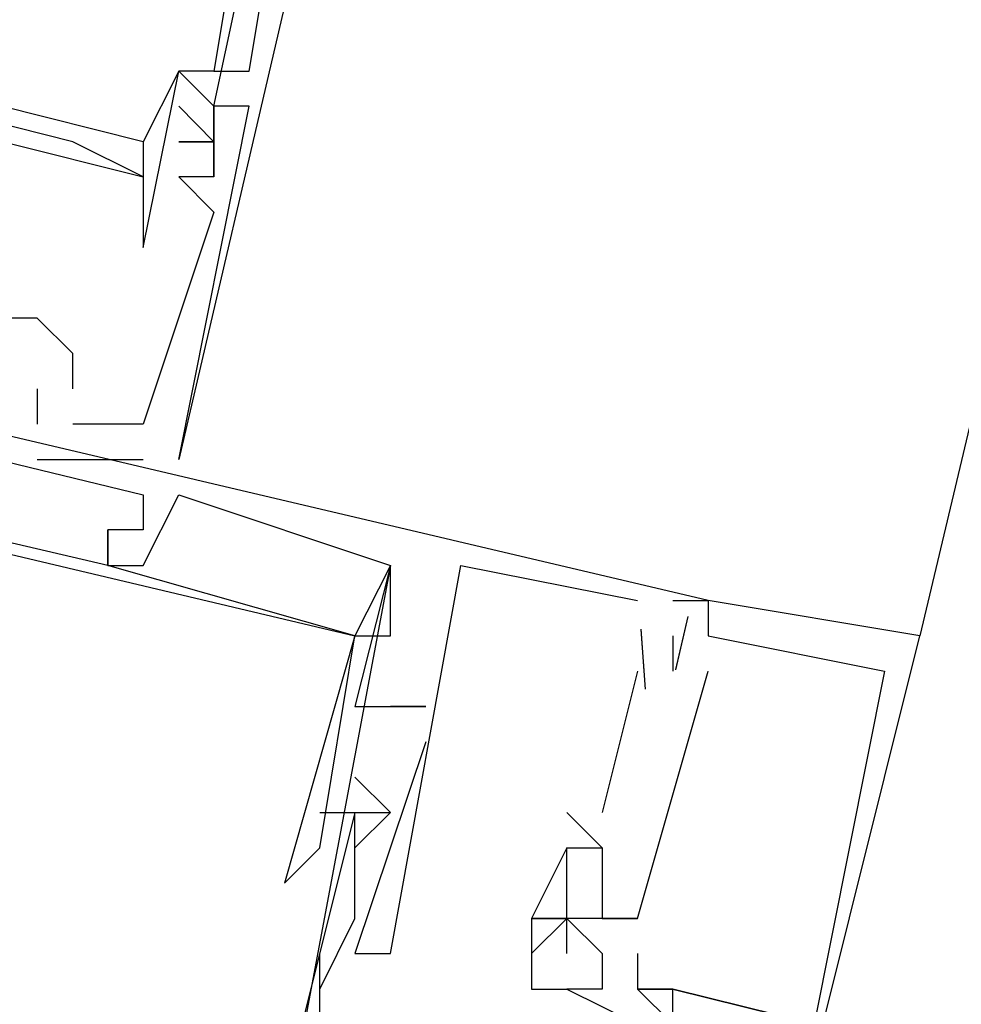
# Model space of a CAD drawing. Header units: feet. Extents: x -79 to 198, y -22 to 181.
# Tile 194 of 256: x 125.647 to 126.002, y 119.559 to 119.93. Entities that reach past the tile are written whole.
import ezdxf

# ---------------------------------------------------------------- set-up
doc = ezdxf.new("R2010")
doc.units = ezdxf.units.FT
doc.layers.add('A-LINEA', color=7, linetype='CONTINUOUS')

msp = doc.modelspace()

# ---------------------------------------------------------------- linework, layer by layer
at = {"layer": 'A-LINEA'}
for p, q in [((127.6933, 126.9111), (125.9867, 119.6978)), ((125.8, 120.1644), (125.7067, 119.7644)), ((125.7333, 119.9911), (125.72, 119.9111)), ((125.7333, 119.9911), (125.72, 119.9111)), ((125.6933, 119.8844), (125.5867, 119.9111)), ((125.6933, 119.8844), (125.5867, 119.9111)), ((125.6933, 119.8844), (125.5867, 119.9111)), ((125.7067, 119.9111), (125.7067, 119.9111)), ((125.7067, 119.9111), (125.7067, 119.9111)), ((125.72, 119.9111), (125.72, 119.9111)), ((125.7333, 119.9111), (125.7333, 119.9111)), ((125.72, 119.8978), (125.72, 119.8978)), ((125.72, 119.8978), (125.72, 119.8978)), ((125.72, 119.8978), (125.72, 119.8978)), ((125.72, 119.8978), (125.72, 119.8978)), ((125.72, 119.8978), (125.72, 119.8978)), ((125.72, 119.8978), (125.72, 119.8978)), ((125.72, 119.8978), (125.72, 119.8978)), ((125.7333, 119.8978), (125.7333, 119.8978)), ((125.7333, 119.8978), (125.7333, 119.8978)), ((125.7333, 119.8978), (125.7333, 119.8978)), ((125.6667, 119.8844), (125.6667, 119.8844)), ((125.6933, 119.8844), (125.6933, 119.8844)), ((125.72, 119.8844), (125.72, 119.8844)), ((125.72, 119.8844), (125.72, 119.8844)), ((125.72, 119.8844), (125.72, 119.8844)), ((125.72, 119.8844), (125.72, 119.8844)), ((125.6933, 119.8711), (125.6933, 119.8711)), ((125.6933, 119.8711), (125.6933, 119.8711)), ((125.7067, 119.8711), (125.7067, 119.8711)), ((125.7067, 119.8711), (125.7067, 119.8711)), ((125.7067, 119.8711), (125.7067, 119.8711)), ((125.72, 119.8711), (125.7067, 119.8711)), ((125.72, 119.8711), (125.7067, 119.8711)), ((125.72, 119.8711), (125.7067, 119.8711)), ((125.72, 119.8711), (125.72, 119.8711)), ((125.72, 119.8711), (125.72, 119.8711)), ((125.72, 119.8711), (125.72, 119.8711)), ((125.72, 119.8711), (125.72, 119.8711)), ((125.6933, 119.8578), (125.6933, 119.8578)), ((125.72, 119.8578), (125.72, 119.8578)), ((125.72, 119.8578), (125.72, 119.8578)), ((125.72, 119.8578), (125.72, 119.8578)), ((125.6933, 119.8444), (125.6933, 119.8444)), ((125.6533, 119.8178), (125.6533, 119.8178)), ((125.6533, 119.8178), (125.6533, 119.8178)), ((125.6533, 119.8178), (125.6533, 119.8178)), ((125.6667, 119.8044), (125.6667, 119.8044)), ((125.6667, 119.8044), (125.6667, 119.8044)), ((125.6667, 119.8044), (125.6667, 119.8044)), ((125.6533, 119.7911), (125.6533, 119.7911)), ((125.6533, 119.7911), (125.6533, 119.7911)), ((125.6533, 119.7911), (125.6533, 119.7911)), ((125.6667, 119.7911), (125.6667, 119.7911)), ((125.6667, 119.7911), (125.6667, 119.7911)), ((125.6667, 119.7911), (125.6667, 119.7911)), ((125.6533, 119.7778), (125.6533, 119.7778)), ((125.6533, 119.7778), (125.6533, 119.7778)), ((125.6533, 119.7778), (125.6533, 119.7778)), ((125.6667, 119.7778), (125.6667, 119.7778)), ((125.6667, 119.7778), (125.6667, 119.7778)), ((125.6667, 119.7778), (125.6667, 119.7778)), ((125.6933, 119.7778), (125.6933, 119.7778)), ((125.6933, 119.7778), (125.6933, 119.7778)), ((125.6933, 119.7778), (125.6933, 119.7778)), ((125.6533, 119.7644), (125.6533, 119.7644)), ((125.6533, 119.7644), (125.6533, 119.7644)), ((125.6533, 119.7644), (125.6533, 119.7644)), ((125.6933, 119.7644), (125.6933, 119.7644)), ((125.6933, 119.7644), (125.6933, 119.7644)), ((125.6933, 119.7644), (125.6933, 119.7644)), ((125.7067, 119.7644), (125.7067, 119.7644)), ((125.7067, 119.7644), (125.7067, 119.7644)), ((125.7067, 119.7644), (125.7067, 119.7644)), ((125.6933, 119.7511), (125.6933, 119.7511)), ((125.6933, 119.7511), (125.6933, 119.7511)), ((125.6933, 119.7511), (125.6933, 119.7511)), ((125.6933, 119.7511), (125.6933, 119.7511)), ((125.6933, 119.7511), (125.6933, 119.7511)), ((125.6933, 119.7511), (125.6933, 119.7511)), ((125.7067, 119.7511), (125.7067, 119.7511)), ((125.7067, 119.7511), (125.7067, 119.7511)), ((125.7067, 119.7511), (125.7067, 119.7511)), ((125.7067, 119.7511), (125.7067, 119.7511)), ((125.7067, 119.7511), (125.7067, 119.7511)), ((125.7067, 119.7511), (125.7067, 119.7511)), ((125.68, 119.7378), (125.68, 119.7378)), ((125.68, 119.7378), (125.68, 119.7378)), ((125.68, 119.7378), (125.68, 119.7378)), ((125.68, 119.7378), (125.68, 119.7378)), ((125.68, 119.7378), (125.68, 119.7378)), ((125.68, 119.7378), (125.68, 119.7378)), ((125.68, 119.7378), (125.68, 119.7378)), ((125.68, 119.7378), (125.68, 119.7378)), ((125.68, 119.7378), (125.68, 119.7378)), ((125.68, 119.7378), (125.68, 119.7378)), ((125.68, 119.7378), (125.68, 119.7378)), ((125.68, 119.7378), (125.68, 119.7378)), ((125.68, 119.7378), (125.68, 119.7378)), ((125.68, 119.7378), (125.68, 119.7378)), ((125.68, 119.7378), (125.68, 119.7378)), ((125.68, 119.7378), (125.68, 119.7378)), ((125.68, 119.7378), (125.68, 119.7378)), ((125.68, 119.7378), (125.68, 119.7378)), ((125.6933, 119.7378), (125.6933, 119.7378)), ((125.6933, 119.7378), (125.6933, 119.7378)), ((125.6933, 119.7378), (125.6933, 119.7378)), ((125.6933, 119.7378), (125.6933, 119.7378)), ((125.6933, 119.7378), (125.6933, 119.7378)), ((125.6933, 119.7378), (125.6933, 119.7378)), ((125.6933, 119.7378), (125.6933, 119.7378)), ((125.6933, 119.7378), (125.6933, 119.7378)), ((125.6933, 119.7378), (125.6933, 119.7378)), ((125.6933, 119.7378), (125.6933, 119.7378)), ((125.6933, 119.7378), (125.6933, 119.7378)), ((125.6933, 119.7378), (125.6933, 119.7378)), ((125.68, 119.7244), (125.68, 119.7244)), ((125.68, 119.7244), (125.68, 119.7244)), ((125.68, 119.7244), (125.68, 119.7244)), ((125.68, 119.7244), (125.68, 119.7244)), ((125.68, 119.7244), (125.68, 119.7244)), ((125.68, 119.7244), (125.68, 119.7244)), ((125.68, 119.7244), (125.68, 119.7244)), ((125.68, 119.7244), (125.68, 119.7244)), ((125.68, 119.7244), (125.68, 119.7244)), ((125.68, 119.7244), (125.68, 119.7244)), ((125.68, 119.7244), (125.68, 119.7244)), ((125.68, 119.7244), (125.68, 119.7244)), ((125.68, 119.7244), (125.68, 119.7244)), ((125.68, 119.7244), (125.68, 119.7244)), ((125.68, 119.7244), (125.68, 119.7244)), ((125.68, 119.7244), (125.68, 119.7244)), ((125.68, 119.7244), (125.68, 119.7244)), ((125.68, 119.7244), (125.68, 119.7244)), ((125.6933, 119.7244), (125.6933, 119.7244)), ((125.6933, 119.7244), (125.6933, 119.7244)), ((125.6933, 119.7244), (125.6933, 119.7244)), ((125.6933, 119.7244), (125.6933, 119.7244)), ((125.6933, 119.7244), (125.6933, 119.7244)), ((125.6933, 119.7244), (125.6933, 119.7244)), ((125.7867, 119.7244), (125.7867, 119.7244)), ((125.7867, 119.7244), (125.7867, 119.7244)), ((125.7867, 119.7244), (125.7867, 119.7244)), ((125.7867, 119.7244), (125.7867, 119.7244)), ((125.7867, 119.7244), (125.7867, 119.7244)), ((125.7867, 119.7244), (125.7867, 119.7244)), ((125.7867, 119.7244), (125.7867, 119.7244)), ((125.7867, 119.7244), (125.7867, 119.7244)), ((125.7867, 119.7244), (125.7867, 119.7244)), ((125.7867, 119.7244), (125.7867, 119.7244)), ((125.7867, 119.7244), (125.7867, 119.7244)), ((125.7867, 119.7244), (125.7867, 119.7244)), ((125.7867, 119.7244), (125.7867, 119.7244)), ((125.7867, 119.7244), (125.7867, 119.7244)), ((125.7867, 119.7244), (125.7867, 119.7244)), ((125.8133, 119.7244), (125.8133, 119.7244)), ((125.8133, 119.7244), (125.8133, 119.7244)), ((125.8133, 119.7244), (125.8133, 119.7244)), ((125.8133, 119.7244), (125.8133, 119.7244)), ((125.8133, 119.7244), (125.8133, 119.7244)), ((125.8133, 119.7244), (125.8133, 119.7244)), ((125.88, 119.7111), (125.88, 119.7111)), ((125.88, 119.7111), (125.88, 119.7111)), ((125.88, 119.7111), (125.88, 119.7111)), ((125.88, 119.7111), (125.88, 119.7111)), ((125.88, 119.7111), (125.88, 119.7111)), ((125.88, 119.7111), (125.88, 119.7111)), ((125.8933, 119.7111), (125.8933, 119.7111)), ((125.8933, 119.7111), (125.8933, 119.7111)), ((125.8933, 119.7111), (125.8933, 119.7111)), ((125.8933, 119.7111), (125.8933, 119.7111)), ((125.8933, 119.7111), (125.8933, 119.7111)), ((125.8933, 119.7111), (125.8933, 119.7111)), ((125.9067, 119.7111), (125.9067, 119.7111)), ((125.9067, 119.7111), (125.9067, 119.7111)), ((125.9067, 119.7111), (125.9067, 119.7111)), ((125.9067, 119.7111), (125.9067, 119.7111)), ((125.9067, 119.7111), (125.9067, 119.7111)), ((125.9067, 119.7111), (125.9067, 119.7111)), ((125.9067, 119.7111), (125.9067, 119.7111)), ((125.9067, 119.7111), (125.9067, 119.7111)), ((125.9067, 119.7111), (125.9067, 119.7111)), ((125.9067, 119.7111), (125.9067, 119.7111)), ((125.9067, 119.7111), (125.9067, 119.7111)), ((125.9067, 119.7111), (125.9067, 119.7111)), ((125.9067, 119.7111), (125.9067, 119.7111)), ((125.9067, 119.7111), (125.9067, 119.7111)), ((125.9067, 119.7111), (125.9067, 119.7111)), ((125.899, 119.7051), (125.8943, 119.6851)), ((125.899, 119.7051), (125.8943, 119.6851)), ((125.899, 119.7051), (125.8943, 119.6851)), ((125.899, 119.7051), (125.8943, 119.685)), ((125.899, 119.7051), (125.8943, 119.685)), ((125.899, 119.7051), (125.8943, 119.685)), ((125.8813, 119.7003), (125.8829, 119.6776)), ((125.8813, 119.7003), (125.8829, 119.6776)), ((125.8813, 119.7003), (125.8829, 119.6776)), ((125.8813, 119.7002), (125.8829, 119.6776)), ((125.8813, 119.7002), (125.8829, 119.6776)), ((125.8813, 119.7002), (125.8829, 119.6776)), ((125.7733, 119.6978), (125.7733, 119.6978)), ((125.7733, 119.6978), (125.7733, 119.6978)), ((125.7733, 119.6978), (125.7733, 119.6978)), ((125.7733, 119.6978), (125.7733, 119.6978)), ((125.7733, 119.6978), (125.7733, 119.6978)), ((125.7733, 119.6978), (125.7733, 119.6978)), ((125.7733, 119.6978), (125.7733, 119.6978)), ((125.7733, 119.6978), (125.7733, 119.6978)), ((125.7733, 119.6978), (125.7733, 119.6978)), ((125.7733, 119.6978), (125.7733, 119.6978)), ((125.7733, 119.6978), (125.7733, 119.6978)), ((125.7733, 119.6978), (125.7733, 119.6978)), ((125.7733, 119.6978), (125.7733, 119.6978)), ((125.7733, 119.6978), (125.7733, 119.6978)), ((125.7733, 119.6978), (125.7733, 119.6978)), ((125.7733, 119.6978), (125.7733, 119.6978)), ((125.7733, 119.6978), (125.7733, 119.6978)), ((125.7733, 119.6978), (125.7733, 119.6978)), ((125.7867, 119.6978), (125.7867, 119.6978)), ((125.7867, 119.6978), (125.7867, 119.6978)), ((125.7867, 119.6978), (125.7867, 119.6978)), ((125.7867, 119.6978), (125.7867, 119.6978)), ((125.7867, 119.6978), (125.7867, 119.6978)), ((125.7867, 119.6978), (125.7867, 119.6978)), ((125.8933, 119.6978), (125.8933, 119.6978)), ((125.8933, 119.6978), (125.8933, 119.6978)), ((125.8933, 119.6978), (125.8933, 119.6978)), ((125.8933, 119.6978), (125.8933, 119.6978)), ((125.8933, 119.6978), (125.8933, 119.6978)), ((125.8933, 119.6978), (125.8933, 119.6978)), ((125.9067, 119.6978), (125.9067, 119.6978)), ((125.9067, 119.6978), (125.9067, 119.6978)), ((125.9067, 119.6978), (125.9067, 119.6978)), ((125.9067, 119.6978), (125.9067, 119.6978)), ((125.9067, 119.6978), (125.9067, 119.6978)), ((125.9067, 119.6978), (125.9067, 119.6978)), ((125.9067, 119.6978), (125.9067, 119.6978)), ((125.9067, 119.6978), (125.9067, 119.6978)), ((125.9067, 119.6978), (125.9067, 119.6978)), ((125.9067, 119.6978), (125.9067, 119.6978)), ((125.9067, 119.6978), (125.9067, 119.6978)), ((125.9067, 119.6978), (125.9067, 119.6978)), ((125.9067, 119.6978), (125.9067, 119.6978)), ((125.9067, 119.6978), (125.9067, 119.6978)), ((125.9067, 119.6978), (125.9067, 119.6978)), ((125.9067, 119.6978), (125.9067, 119.6978)), ((125.9067, 119.6978), (125.9067, 119.6978)), ((125.9067, 119.6978), (125.9067, 119.6978)), ((125.9067, 119.6978), (125.9067, 119.6978)), ((125.9067, 119.6978), (125.9067, 119.6978)), ((125.9067, 119.6978), (125.9067, 119.6978)), ((125.9867, 119.6978), (125.9867, 119.6978)), ((125.9867, 119.6978), (125.9867, 119.6978)), ((125.9867, 119.6978), (125.9867, 119.6978)), ((125.88, 119.6844), (125.8667, 119.6311)), ((125.88, 119.6844), (125.8667, 119.6311)), ((125.88, 119.6844), (125.8667, 119.6311)), ((125.88, 119.6844), (125.8667, 119.6311)), ((125.88, 119.6844), (125.8667, 119.6311)), ((125.88, 119.6844), (125.8667, 119.6311)), ((125.88, 119.6844), (125.88, 119.6844)), ((125.88, 119.6844), (125.88, 119.6844)), ((125.88, 119.6844), (125.88, 119.6844)), ((125.88, 119.6844), (125.88, 119.6844)), ((125.88, 119.6844), (125.88, 119.6844)), ((125.88, 119.6844), (125.88, 119.6844)), ((125.8933, 119.6844), (125.8933, 119.6844)), ((125.8933, 119.6844), (125.8933, 119.6844)), ((125.8933, 119.6844), (125.8933, 119.6844)), ((125.8933, 119.6844), (125.8933, 119.6844)), ((125.8933, 119.6844), (125.8933, 119.6844)), ((125.8933, 119.6844), (125.8933, 119.6844)), ((125.9067, 119.6844), (125.9067, 119.6844)), ((125.9067, 119.6844), (125.9067, 119.6844)), ((125.9067, 119.6844), (125.9067, 119.6844)), ((125.9067, 119.6844), (125.9067, 119.6844)), ((125.9067, 119.6844), (125.9067, 119.6844)), ((125.9067, 119.6844), (125.9067, 119.6844)), ((125.9733, 119.6844), (125.9733, 119.6844)), ((125.9733, 119.6844), (125.9733, 119.6844)), ((125.9733, 119.6844), (125.9733, 119.6844)), ((125.7733, 119.6711), (125.7733, 119.6711)), ((125.7733, 119.6711), (125.7733, 119.6711)), ((125.7733, 119.6711), (125.7733, 119.6711)), ((125.7867, 119.6711), (125.7867, 119.6711)), ((125.7867, 119.6711), (125.7867, 119.6711)), ((125.7867, 119.6711), (125.7867, 119.6711)), ((125.7867, 119.6711), (125.7867, 119.6711)), ((125.7867, 119.6711), (125.7867, 119.6711)), ((125.7867, 119.6711), (125.7867, 119.6711)), ((125.8, 119.6711), (125.8, 119.6711)), ((125.8, 119.6711), (125.8, 119.6711)), ((125.8, 119.6711), (125.8, 119.6711)), ((125.8, 119.6711), (125.8, 119.6711)), ((125.8, 119.6711), (125.8, 119.6711)), ((125.8, 119.6711), (125.8, 119.6711)), ((125.8, 119.6578), (125.8, 119.6578)), ((125.8, 119.6578), (125.8, 119.6578)), ((125.8, 119.6578), (125.8, 119.6578)), ((125.7733, 119.6444), (125.7867, 119.6311)), ((125.7733, 119.6444), (125.7733, 119.6444)), ((125.7733, 119.6444), (125.7867, 119.6311)), ((125.7733, 119.6444), (125.7733, 119.6444)), ((125.7733, 119.6444), (125.7867, 119.6311)), ((125.7733, 119.6444), (125.7733, 119.6444)), ((125.76, 119.6311), (125.76, 119.6311)), ((125.76, 119.6311), (125.76, 119.6311)), ((125.76, 119.6311), (125.76, 119.6311)), ((125.7733, 119.6311), (125.7733, 119.6311)), ((125.7733, 119.6311), (125.7733, 119.6311)), ((125.7733, 119.6311), (125.7733, 119.6311)), ((125.7733, 119.6311), (125.7733, 119.6311)), ((125.7733, 119.6311), (125.7733, 119.6311)), ((125.7733, 119.6311), (125.7733, 119.6311)), ((125.7733, 119.6311), (125.7733, 119.6311)), ((125.7733, 119.6311), (125.7733, 119.6311)), ((125.7733, 119.6311), (125.7733, 119.6311)), ((125.7733, 119.6311), (125.7733, 119.6311)), ((125.7733, 119.6311), (125.7733, 119.6311)), ((125.7733, 119.6311), (125.7733, 119.6311)), ((125.7867, 119.6311), (125.7867, 119.6311)), ((125.7867, 119.6311), (125.7867, 119.6311)), ((125.7867, 119.6311), (125.7867, 119.6311)), ((125.7867, 119.6311), (125.7867, 119.6311)), ((125.7867, 119.6311), (125.7867, 119.6311)), ((125.7867, 119.6311), (125.7867, 119.6311)), ((125.7867, 119.6311), (125.7867, 119.6311)), ((125.7867, 119.6311), (125.7867, 119.6311)), ((125.7867, 119.6311), (125.7867, 119.6311)), ((125.8667, 119.6178), (125.8533, 119.6311)), ((125.8533, 119.6311), (125.8533, 119.6311)), ((125.8667, 119.6178), (125.8533, 119.6311)), ((125.8533, 119.6311), (125.8533, 119.6311)), ((125.8667, 119.6178), (125.8533, 119.6311)), ((125.8533, 119.6311), (125.8533, 119.6311)), ((125.8667, 119.6178), (125.8533, 119.6311)), ((125.8533, 119.6311), (125.8533, 119.6311)), ((125.8667, 119.6178), (125.8533, 119.6311)), ((125.8533, 119.6311), (125.8533, 119.6311)), ((125.8667, 119.6178), (125.8533, 119.6311)), ((125.8533, 119.6311), (125.8533, 119.6311)), ((125.8667, 119.6311), (125.8667, 119.6311)), ((125.8667, 119.6311), (125.8667, 119.6311)), ((125.8667, 119.6311), (125.8667, 119.6311)), ((125.8667, 119.6311), (125.8667, 119.6311)), ((125.8667, 119.6311), (125.8667, 119.6311)), ((125.8667, 119.6311), (125.8667, 119.6311)), ((125.76, 119.6178), (125.76, 119.6178)), ((125.76, 119.6178), (125.76, 119.6178)), ((125.76, 119.6178), (125.76, 119.6178)), ((125.76, 119.6178), (125.76, 119.6178)), ((125.76, 119.6178), (125.76, 119.6178)), ((125.76, 119.6178), (125.76, 119.6178)), ((125.7733, 119.6178), (125.7733, 119.6178)), ((125.7733, 119.6178), (125.7733, 119.6178)), ((125.7733, 119.6178), (125.7733, 119.6178)), ((125.8533, 119.6178), (125.8667, 119.6178)), ((125.8533, 119.6178), (125.8533, 119.6178)), ((125.8533, 119.6178), (125.8533, 119.6178)), ((125.8533, 119.6178), (125.8667, 119.6178)), ((125.8533, 119.6178), (125.8533, 119.6178)), ((125.8533, 119.6178), (125.8533, 119.6178)), ((125.8533, 119.6178), (125.8667, 119.6178)), ((125.8533, 119.6178), (125.8533, 119.6178)), ((125.8533, 119.6178), (125.8533, 119.6178)), ((125.8533, 119.6178), (125.8533, 119.6178)), ((125.8533, 119.6178), (125.8533, 119.6178)), ((125.8533, 119.6178), (125.8533, 119.6178)), ((125.8533, 119.6178), (125.8533, 119.6178)), ((125.8533, 119.6178), (125.8533, 119.6178)), ((125.8533, 119.6178), (125.8533, 119.6178)), ((125.8667, 119.6178), (125.8667, 119.6178)), ((125.8667, 119.6178), (125.8667, 119.6178)), ((125.8667, 119.6178), (125.8667, 119.6178)), ((125.8667, 119.6178), (125.8667, 119.6178)), ((125.8667, 119.6178), (125.8667, 119.6178)), ((125.8667, 119.6178), (125.8667, 119.6178)), ((125.8667, 119.6178), (125.8667, 119.6178)), ((125.8667, 119.6178), (125.8667, 119.6178)), ((125.8667, 119.6178), (125.8667, 119.6178)), ((125.8667, 119.6178), (125.8667, 119.6178)), ((125.8667, 119.6178), (125.8667, 119.6178)), ((125.8667, 119.6178), (125.8667, 119.6178)), ((125.7467, 119.6044), (125.7467, 119.6044)), ((125.7467, 119.6044), (125.7467, 119.6044)), ((125.7467, 119.6044), (125.7467, 119.6044)), ((125.7467, 119.6044), (125.7467, 119.6044)), ((125.7467, 119.6044), (125.7467, 119.6044)), ((125.7467, 119.6044), (125.7467, 119.6044)), ((125.7733, 119.6044), (125.7733, 119.6044)), ((125.7733, 119.6044), (125.7733, 119.6044)), ((125.7733, 119.6044), (125.7733, 119.6044)), ((125.8533, 119.6044), (125.8533, 119.6044)), ((125.8533, 119.6044), (125.8533, 119.6044)), ((125.8533, 119.6044), (125.8533, 119.6044)), ((125.8533, 119.6044), (125.8533, 119.6044)), ((125.8533, 119.6044), (125.8533, 119.6044)), ((125.8533, 119.6044), (125.8533, 119.6044)), ((125.8533, 119.6044), (125.8533, 119.6044)), ((125.8533, 119.6044), (125.8533, 119.6044)), ((125.8533, 119.6044), (125.8533, 119.6044)), ((125.8667, 119.6044), (125.8667, 119.6044)), ((125.8667, 119.6044), (125.8667, 119.6044)), ((125.8667, 119.6044), (125.8667, 119.6044)), ((125.8667, 119.6044), (125.8667, 119.6044)), ((125.8667, 119.6044), (125.8667, 119.6044)), ((125.8667, 119.6044), (125.8667, 119.6044)), ((125.8667, 119.6044), (125.8667, 119.6044)), ((125.8667, 119.6044), (125.8667, 119.6044)), ((125.8667, 119.6044), (125.8667, 119.6044)), ((125.7733, 119.5911), (125.7733, 119.5911)), ((125.7733, 119.5911), (125.7733, 119.5911)), ((125.7733, 119.5911), (125.7733, 119.5911)), ((125.7733, 119.5911), (125.7733, 119.5911)), ((125.7733, 119.5911), (125.7733, 119.5911)), ((125.7733, 119.5911), (125.7733, 119.5911)), ((125.7733, 119.5911), (125.7733, 119.5911)), ((125.7733, 119.5911), (125.7733, 119.5911)), ((125.7733, 119.5911), (125.7733, 119.5911)), ((125.84, 119.5911), (125.84, 119.5911)), ((125.84, 119.5911), (125.84, 119.5911)), ((125.84, 119.5911), (125.84, 119.5911)), ((125.84, 119.5911), (125.84, 119.5911)), ((125.84, 119.5911), (125.84, 119.5911)), ((125.84, 119.5911), (125.84, 119.5911)), ((125.84, 119.5911), (125.84, 119.5911)), ((125.84, 119.5911), (125.84, 119.5911)), ((125.84, 119.5911), (125.84, 119.5911)), ((125.84, 119.5911), (125.84, 119.5911)), ((125.8533, 119.5911), (125.8533, 119.5911)), ((125.8533, 119.5911), (125.8533, 119.5911)), ((125.8533, 119.5911), (125.8533, 119.5911)), ((125.8533, 119.5911), (125.8533, 119.5911)), ((125.8533, 119.5911), (125.8533, 119.5911)), ((125.8533, 119.5911), (125.8533, 119.5911)), ((125.8533, 119.5911), (125.8533, 119.5911)), ((125.8533, 119.5911), (125.8533, 119.5911)), ((125.8533, 119.5911), (125.8533, 119.5911)), ((125.8533, 119.5911), (125.8533, 119.5911)), ((125.8533, 119.5911), (125.8533, 119.5911)), ((125.8533, 119.5911), (125.8533, 119.5911)), ((125.8533, 119.5911), (125.8533, 119.5911)), ((125.8533, 119.5911), (125.8533, 119.5911)), ((125.8533, 119.5911), (125.8533, 119.5911)), ((125.8667, 119.5911), (125.8667, 119.5911)), ((125.8667, 119.5911), (125.8667, 119.5911)), ((125.8667, 119.5911), (125.8667, 119.5911)), ((125.8667, 119.5911), (125.8667, 119.5911)), ((125.8667, 119.5911), (125.8667, 119.5911)), ((125.8667, 119.5911), (125.8667, 119.5911)), ((125.8667, 119.5911), (125.8667, 119.5911)), ((125.8667, 119.5911), (125.8667, 119.5911)), ((125.8667, 119.5911), (125.8667, 119.5911)), ((125.8667, 119.5911), (125.8667, 119.5911)), ((125.88, 119.5911), (125.88, 119.5911)), ((125.88, 119.5911), (125.88, 119.5911)), ((125.88, 119.5911), (125.88, 119.5911)), ((125.88, 119.5911), (125.88, 119.5911)), ((125.88, 119.5911), (125.88, 119.5911)), ((125.88, 119.5911), (125.88, 119.5911)), ((125.88, 119.5911), (125.88, 119.5911)), ((125.88, 119.5911), (125.88, 119.5911)), ((125.88, 119.5911), (125.88, 119.5911)), ((125.88, 119.5911), (125.88, 119.5911)), ((125.76, 119.5378), (125.76, 119.5778)), ((125.76, 119.5778), (125.76, 119.5778)), ((125.76, 119.5378), (125.76, 119.5778)), ((125.76, 119.5778), (125.76, 119.5778)), ((125.76, 119.5378), (125.76, 119.5778)), ((125.76, 119.5778), (125.76, 119.5778)), ((125.7733, 119.5778), (125.7733, 119.5778)), ((125.7733, 119.5778), (125.7733, 119.5778)), ((125.7733, 119.5778), (125.7733, 119.5778)), ((125.7733, 119.5778), (125.7733, 119.5778)), ((125.7733, 119.5778), (125.7733, 119.5778)), ((125.7733, 119.5778), (125.7733, 119.5778)), ((125.7867, 119.5778), (125.7867, 119.5778)), ((125.7867, 119.5778), (125.7867, 119.5778)), ((125.7867, 119.5778), (125.7867, 119.5778)), ((125.7867, 119.5778), (125.7867, 119.5778)), ((125.7867, 119.5778), (125.7867, 119.5778)), ((125.7867, 119.5778), (125.7867, 119.5778)), ((125.84, 119.5778), (125.84, 119.5778)), ((125.84, 119.5778), (125.84, 119.5778)), ((125.84, 119.5778), (125.84, 119.5778)), ((125.8533, 119.5778), (125.8533, 119.5778)), ((125.8667, 119.5778), (125.8667, 119.5778)), ((125.8667, 119.5778), (125.8667, 119.5778)), ((125.8667, 119.5778), (125.8667, 119.5778)), ((125.8667, 119.5778), (125.8667, 119.5778)), ((125.88, 119.5778), (125.88, 119.5778)), ((125.88, 119.5778), (125.88, 119.5778)), ((125.88, 119.5778), (125.88, 119.5778)), ((125.88, 119.5778), (125.88, 119.5778)), ((125.76, 119.5644), (125.76, 119.5644)), ((125.76, 119.5644), (125.76, 119.5644)), ((125.76, 119.5644), (125.76, 119.5644)), ((125.84, 119.5644), (125.84, 119.5644)), ((125.84, 119.5644), (125.84, 119.5644)), ((125.84, 119.5644), (125.84, 119.5644)), ((125.84, 119.5644), (125.84, 119.5644)), ((125.8533, 119.5644), (125.8533, 119.5644)), ((125.8533, 119.5644), (125.8533, 119.5644)), ((125.8533, 119.5644), (125.8533, 119.5644)), ((125.8533, 119.5644), (125.8533, 119.5644)), ((125.8533, 119.5644), (125.8533, 119.5644)), ((125.8533, 119.5644), (125.8533, 119.5644)), ((125.8533, 119.5644), (125.8533, 119.5644)), ((125.8533, 119.5644), (125.8533, 119.5644)), ((125.8667, 119.5644), (125.8667, 119.5644)), ((125.8667, 119.5644), (125.8667, 119.5644)), ((125.8667, 119.5644), (125.8667, 119.5644)), ((125.8667, 119.5644), (125.8667, 119.5644)), ((125.88, 119.5644), (125.88, 119.5644)), ((125.88, 119.5644), (125.88, 119.5644)), ((125.88, 119.5644), (125.88, 119.5644)), ((125.88, 119.5644), (125.88, 119.5644)), ((125.88, 119.5644), (125.88, 119.5644)), ((125.88, 119.5644), (125.88, 119.5644)), ((125.88, 119.5644), (125.8933, 119.5644)), ((125.88, 119.5644), (125.88, 119.5644)), ((125.88, 119.5644), (125.88, 119.5644)), ((125.88, 119.5644), (125.88, 119.5644)), ((125.8933, 119.5644), (125.8933, 119.5644)), ((125.8933, 119.5644), (125.8933, 119.5644)), ((125.8933, 119.5644), (125.8933, 119.5644)), ((125.8933, 119.5644), (125.8933, 119.5644)), ((125.8933, 119.5644), (125.8933, 119.5644)), ((125.8933, 119.5644), (125.8933, 119.5644)), ((125.8933, 119.5644), (125.8933, 119.5644)), ((125.8933, 119.5644), (125.8933, 119.5644)), ((125.8933, 119.5644), (125.8933, 119.5644))]:
    msp.add_line(p, q, dxfattribs=at)
for points in [[(125.6933, 119.8444), (125.7067, 119.9111), (125.72, 119.8978), (125.76, 120.0844), (125.72, 120.0978)], [(125.7333, 120.0578), (125.7333, 120.0844), (125.7467, 120.0844), (125.7467, 120.0711), (125.72, 119.9111), (125.7067, 119.9111), (125.6933, 119.8844), (125.6933, 119.8711), (125.6667, 119.8844), (125.6133, 119.8978), (125.5867, 119.8978), (125.6, 119.9111), (125.5867, 119.9111), (125.5867, 119.9378)], [(125.72, 119.9111), (125.7333, 119.9111), (125.7467, 119.9911), (125.7333, 119.9911)], [(125.6667, 119.7911), (125.6667, 119.8044), (125.6533, 119.8178), (125.6267, 119.8178), (125.6, 119.8311), (125.5867, 119.8311), (125.5733, 119.8044), (125.5333, 119.8044), (125.56, 119.8978), (125.5733, 119.9111), (125.56, 119.9111), (125.56, 119.9244), (125.5733, 119.9244), (125.5733, 119.9378), (125.36, 119.9778)], [(125.6667, 119.7911), (125.6667, 119.8044), (125.6533, 119.8178), (125.6267, 119.8178), (125.6, 119.8311), (125.5867, 119.8311), (125.5733, 119.8044), (125.5333, 119.8044), (125.56, 119.8978), (125.5733, 119.9111), (125.56, 119.9111), (125.56, 119.9244), (125.5733, 119.9244), (125.5733, 119.9378), (125.36, 119.9778)], [(125.6667, 119.7911), (125.6667, 119.8044), (125.6533, 119.8178), (125.6267, 119.8178), (125.6, 119.8311), (125.5867, 119.8311), (125.5733, 119.8044), (125.5333, 119.8044), (125.56, 119.8978), (125.5733, 119.9111), (125.56, 119.9111), (125.56, 119.9244), (125.5733, 119.9244), (125.5733, 119.9378), (125.36, 119.9778)], [(125.5733, 119.8711), (125.5867, 119.8978), (125.6933, 119.8711), (125.6933, 119.8444)], [(125.7067, 119.7644), (125.7333, 119.8978), (125.72, 119.8978), (125.72, 119.8844), (125.72, 119.8978), (125.72, 119.8711), (125.7067, 119.8711), (125.72, 119.8578), (125.6933, 119.7778), (125.6667, 119.7778)], [(125.7067, 119.7644), (125.7333, 119.8978), (125.72, 119.8978), (125.72, 119.8844), (125.72, 119.8978), (125.72, 119.8711), (125.7067, 119.8711), (125.72, 119.8578), (125.6933, 119.7778), (125.6667, 119.7778)], [(125.7067, 119.7644), (125.7333, 119.8978), (125.72, 119.8978), (125.72, 119.8844), (125.72, 119.8978), (125.72, 119.8711), (125.7067, 119.8711), (125.72, 119.8578), (125.6933, 119.7778), (125.6667, 119.7778)], [(125.7067, 119.8844), (125.72, 119.8844), (125.7067, 119.8978)], [(125.7067, 119.8978), (125.72, 119.8844), (125.7067, 119.8844)], [(125.72, 119.8844), (125.7067, 119.8844), (125.72, 119.8844), (125.7067, 119.8978)], [(125.9067, 119.7111), (125.2267, 119.8711), (125.2, 119.7244)], [(125.9067, 119.7111), (125.2267, 119.8711), (125.2, 119.7244)], [(125.9067, 119.7111), (125.2267, 119.8711), (125.2, 119.7244)], [(125.8933, 119.7111), (125.9067, 119.7111), (125.2267, 119.8711), (125.2, 119.7244)], [(125.8933, 119.7111), (125.9067, 119.7111), (125.2267, 119.8711), (125.2, 119.7244)], [(125.8933, 119.7111), (125.9067, 119.7111), (125.2267, 119.8711), (125.2, 119.7244)], [(125.24, 119.8444), (125.2533, 119.8578), (125.6933, 119.7511), (125.6933, 119.7378)], [(125.24, 119.8444), (125.2533, 119.8578), (125.6933, 119.7511), (125.6933, 119.7378)], [(125.24, 119.8444), (125.2533, 119.8578), (125.6933, 119.7511), (125.6933, 119.7378)], [(125.2533, 119.8578), (125.6933, 119.7511), (125.6933, 119.7378)], [(125.2533, 119.8578), (125.6933, 119.7511), (125.6933, 119.7378)], [(125.2533, 119.8578), (125.6933, 119.7511), (125.6933, 119.7378)], [(125.6933, 119.7378), (125.68, 119.7378), (125.68, 119.7244), (125.28, 119.8178), (125.28, 119.8311)], [(125.6933, 119.7378), (125.68, 119.7378), (125.68, 119.7244), (125.28, 119.8178), (125.28, 119.8311)], [(125.6933, 119.7378), (125.68, 119.7378), (125.68, 119.7244), (125.28, 119.8178), (125.28, 119.8311)], [(125.6933, 119.7378), (125.68, 119.7378), (125.68, 119.7244), (125.28, 119.8178), (125.28, 119.8311)], [(125.6933, 119.7378), (125.68, 119.7378), (125.68, 119.7244), (125.28, 119.8178), (125.28, 119.8311)], [(125.6933, 119.7378), (125.68, 119.7378), (125.68, 119.7244), (125.28, 119.8178), (125.28, 119.8311)], [(125.6533, 119.8178), (125.6267, 119.8178), (125.6267, 119.8178), (125.6, 119.8311)], [(125.2533, 119.7244), (125.2667, 119.8178), (125.7733, 119.6978), (125.7467, 119.6044), (125.7467, 119.6044), (125.76, 119.6178), (125.7733, 119.6978), (125.7867, 119.6978), (125.7867, 119.7244)], [(125.2533, 119.7244), (125.2667, 119.8178), (125.7733, 119.6978), (125.7467, 119.6044), (125.7467, 119.6044), (125.76, 119.6178), (125.7733, 119.6978), (125.7867, 119.6978), (125.7867, 119.7244)], [(125.2533, 119.7244), (125.2667, 119.8178), (125.7733, 119.6978), (125.7467, 119.6044), (125.7467, 119.6044), (125.76, 119.6178), (125.7733, 119.6978), (125.7867, 119.6978), (125.7867, 119.7244)], [(125.2533, 119.7244), (125.2667, 119.8178), (125.7733, 119.6978), (125.7467, 119.6044), (125.7467, 119.6044), (125.76, 119.6178), (125.7733, 119.6978), (125.7867, 119.6978), (125.7867, 119.7244)], [(125.2533, 119.7244), (125.2667, 119.8178), (125.7733, 119.6978), (125.7467, 119.6044), (125.7467, 119.6044), (125.76, 119.6178), (125.7733, 119.6978), (125.7867, 119.6978), (125.7867, 119.7244)], [(125.2533, 119.7244), (125.2667, 119.8178), (125.7733, 119.6978), (125.7467, 119.6044), (125.7467, 119.6044), (125.76, 119.6178), (125.7733, 119.6978), (125.7867, 119.6978), (125.7867, 119.7244)], [(125.6533, 119.7911), (125.6533, 119.7778), (125.6533, 119.7778)], [(125.6533, 119.7911), (125.6533, 119.7778), (125.6533, 119.7778)], [(125.6533, 119.7911), (125.6533, 119.7778), (125.6533, 119.7778)], [(125.6533, 119.7644), (125.6933, 119.7644), (125.6933, 119.7644)], [(125.6533, 119.7644), (125.6933, 119.7644), (125.6933, 119.7644)], [(125.6533, 119.7644), (125.6933, 119.7644), (125.6933, 119.7644)], [(125.68, 119.7378), (125.68, 119.7244), (125.6933, 119.7244), (125.7067, 119.7511), (125.7867, 119.7244), (125.7467, 119.5111)], [(125.68, 119.7378), (125.68, 119.7244), (125.6933, 119.7244), (125.7067, 119.7511), (125.7867, 119.7244), (125.7467, 119.5111)], [(125.68, 119.7378), (125.68, 119.7244), (125.6933, 119.7244), (125.7067, 119.7511), (125.7867, 119.7244), (125.7467, 119.5111)], [(125.68, 119.7378), (125.68, 119.7244), (125.6933, 119.7244), (125.7067, 119.7511), (125.7867, 119.7244), (125.7733, 119.6711), (125.7867, 119.6711), (125.8, 119.6711), (125.7867, 119.6711)], [(125.68, 119.7378), (125.68, 119.7244), (125.6933, 119.7244), (125.7067, 119.7511), (125.7867, 119.7244), (125.7733, 119.6711), (125.7867, 119.6711), (125.8, 119.6711), (125.7867, 119.6711)], [(125.68, 119.7378), (125.68, 119.7244), (125.6933, 119.7244), (125.7067, 119.7511), (125.7867, 119.7244), (125.7733, 119.6711), (125.7867, 119.6711), (125.8, 119.6711), (125.7867, 119.6711)], [(125.7867, 119.7244), (125.7733, 119.6978), (125.68, 119.7244), (125.68, 119.7378)], [(125.6933, 119.7378), (125.68, 119.7378), (125.68, 119.7378), (125.68, 119.7244)], [(125.7867, 119.7244), (125.7733, 119.6978), (125.68, 119.7244), (125.68, 119.7378)], [(125.6933, 119.7378), (125.68, 119.7378), (125.68, 119.7378), (125.68, 119.7244)], [(125.7867, 119.7244), (125.7733, 119.6978), (125.68, 119.7244), (125.68, 119.7378)], [(125.6933, 119.7378), (125.68, 119.7378), (125.68, 119.7378), (125.68, 119.7244)], [(125.7867, 119.7244), (125.7733, 119.6978), (125.68, 119.7244), (125.68, 119.7378)], [(125.7867, 119.7244), (125.7733, 119.6978), (125.68, 119.7244), (125.68, 119.7378)], [(125.7867, 119.7244), (125.7733, 119.6978), (125.68, 119.7244), (125.68, 119.7378)], [(125.7733, 119.5778), (125.7867, 119.5778), (125.8133, 119.7244), (125.88, 119.7111)], [(125.7733, 119.5778), (125.7867, 119.5778), (125.8133, 119.7244), (125.88, 119.7111)], [(125.7733, 119.5778), (125.7867, 119.5778), (125.8133, 119.7244), (125.88, 119.7111)], [(125.8, 119.6578), (125.7733, 119.5778), (125.7867, 119.5778), (125.8133, 119.7244), (125.88, 119.7111)], [(125.8, 119.6578), (125.7733, 119.5778), (125.7867, 119.5778), (125.8133, 119.7244), (125.88, 119.7111)], [(125.8, 119.6578), (125.7733, 119.5778), (125.7867, 119.5778), (125.8133, 119.7244), (125.88, 119.7111)], [(125.88, 119.5511), (125.9467, 119.5378), (125.9867, 119.6978), (125.9867, 119.6978), (125.9067, 119.7111), (125.9067, 119.6978), (125.9733, 119.6844), (125.9733, 119.6844), (125.9467, 119.5511), (125.9467, 119.5511), (125.8933, 119.5644), (125.8933, 119.5644), (125.8933, 119.5644), (125.8933, 119.5644), (125.88, 119.5644)], [(125.88, 119.5511), (125.9467, 119.5378), (125.9867, 119.6978), (125.9867, 119.6978), (125.9067, 119.7111), (125.9067, 119.6978), (125.9733, 119.6844), (125.9733, 119.6844), (125.9467, 119.5511), (125.9467, 119.5511), (125.8933, 119.5644), (125.8933, 119.5644), (125.8933, 119.5644), (125.8933, 119.5644), (125.88, 119.5644)], [(125.88, 119.5511), (125.9467, 119.5378), (125.9867, 119.6978), (125.9867, 119.6978), (125.9067, 119.7111), (125.9067, 119.6978), (125.9733, 119.6844), (125.9733, 119.6844), (125.9467, 119.5511), (125.9467, 119.5511), (125.8933, 119.5644), (125.8933, 119.5644), (125.8933, 119.5644), (125.8933, 119.5644), (125.88, 119.5644)], [(125.8933, 119.7111), (125.9067, 119.7111), (125.9067, 119.6978)], [(125.8933, 119.7111), (125.9067, 119.7111), (125.9067, 119.6978)], [(125.8933, 119.7111), (125.9067, 119.7111), (125.9067, 119.6978)], [(125.8933, 119.6978), (125.8933, 119.6978), (125.8933, 119.6844)], [(125.8933, 119.6978), (125.8933, 119.6978), (125.8933, 119.6844)], [(125.8933, 119.6978), (125.8933, 119.6978), (125.8933, 119.6844)], [(125.8933, 119.6978), (125.8933, 119.6978), (125.8933, 119.6844)], [(125.8933, 119.6978), (125.8933, 119.6978), (125.8933, 119.6844)], [(125.8933, 119.6978), (125.8933, 119.6978), (125.8933, 119.6844)], [(125.8533, 119.6178), (125.84, 119.5911), (125.8533, 119.5911), (125.8533, 119.6044), (125.8533, 119.6178), (125.8667, 119.6178), (125.8667, 119.6044), (125.8667, 119.5911), (125.88, 119.5911), (125.9067, 119.6844)], [(125.8533, 119.6178), (125.84, 119.5911), (125.8533, 119.5911), (125.8533, 119.6044), (125.8533, 119.6178), (125.8667, 119.6178), (125.8667, 119.6044), (125.8667, 119.5911), (125.88, 119.5911), (125.9067, 119.6844)], [(125.8533, 119.6178), (125.84, 119.5911), (125.8533, 119.5911), (125.8533, 119.6044), (125.8533, 119.6178), (125.8667, 119.6178), (125.8667, 119.6044), (125.8667, 119.5911), (125.88, 119.5911), (125.9067, 119.6844)], [(125.8667, 119.5911), (125.88, 119.5911), (125.9067, 119.6844)], [(125.8667, 119.5911), (125.88, 119.5911), (125.9067, 119.6844)], [(125.8667, 119.5911), (125.88, 119.5911), (125.9067, 119.6844)], [(125.76, 119.6311), (125.7733, 119.6311), (125.72, 119.4178), (125.64, 119.4311)], [(125.76, 119.6311), (125.7733, 119.6311), (125.72, 119.4178), (125.64, 119.4311)], [(125.76, 119.6311), (125.7733, 119.6311), (125.72, 119.4178), (125.64, 119.4311)], [(125.76, 119.5644), (125.7733, 119.5911), (125.7733, 119.6044), (125.7733, 119.6311), (125.7867, 119.6311), (125.7733, 119.6178)], [(125.76, 119.5644), (125.7733, 119.5911), (125.7733, 119.6044), (125.7733, 119.6311), (125.7867, 119.6311), (125.7733, 119.6178)], [(125.76, 119.5644), (125.7733, 119.5911), (125.7733, 119.6044), (125.7733, 119.6311), (125.7867, 119.6311), (125.7733, 119.6178)], [(125.8533, 119.6178), (125.84, 119.5911), (125.8533, 119.5911)], [(125.8533, 119.6178), (125.84, 119.5911), (125.8533, 119.5911)], [(125.8533, 119.6178), (125.84, 119.5911), (125.8533, 119.5911)], [(125.84, 119.5778), (125.8533, 119.5911), (125.8667, 119.5778), (125.8667, 119.5644), (125.8533, 119.5644)], [(125.88, 119.5911), (125.8667, 119.5911), (125.8667, 119.5911), (125.8533, 119.5911), (125.8533, 119.5911), (125.8533, 119.5911), (125.8533, 119.5911), (125.84, 119.5911), (125.84, 119.5644), (125.8533, 119.5644), (125.88, 119.5511), (125.8933, 119.5511), (125.8933, 119.5644), (125.88, 119.5644)], [(125.84, 119.5778), (125.8533, 119.5911), (125.8667, 119.5778), (125.8667, 119.5644), (125.8533, 119.5644)], [(125.88, 119.5911), (125.8667, 119.5911), (125.8667, 119.5911), (125.8533, 119.5911), (125.8533, 119.5911), (125.8533, 119.5911), (125.8533, 119.5911), (125.84, 119.5911), (125.84, 119.5644), (125.8533, 119.5644), (125.88, 119.5511), (125.8933, 119.5511), (125.8933, 119.5644), (125.88, 119.5644)], [(125.84, 119.5778), (125.8533, 119.5911), (125.8667, 119.5778), (125.8667, 119.5644), (125.8533, 119.5644)], [(125.88, 119.5911), (125.8667, 119.5911), (125.8667, 119.5911), (125.8533, 119.5911), (125.8533, 119.5911), (125.8533, 119.5911), (125.8533, 119.5911), (125.84, 119.5911), (125.84, 119.5644), (125.8533, 119.5644), (125.88, 119.5511), (125.8933, 119.5511), (125.8933, 119.5644), (125.88, 119.5644)], [(125.88, 119.5911), (125.8667, 119.5911), (125.8667, 119.5911), (125.8533, 119.5911), (125.8533, 119.5911), (125.8533, 119.5911), (125.8533, 119.5911), (125.84, 119.5911), (125.84, 119.5644), (125.8533, 119.5644), (125.88, 119.5511)], [(125.8533, 119.5778), (125.8533, 119.5911), (125.8667, 119.5778), (125.8667, 119.5644), (125.8533, 119.5644)], [(125.88, 119.5778), (125.88, 119.5644), (125.88, 119.5644)], [(125.88, 119.5778), (125.88, 119.5644), (125.88, 119.5644)], [(125.88, 119.5778), (125.88, 119.5644), (125.88, 119.5644)], [(125.88, 119.5778), (125.88, 119.5778), (125.88, 119.5778)], [(125.8933, 119.5511), (125.88, 119.5644), (125.8933, 119.5644)], [(125.8933, 119.5644), (125.8933, 119.5644), (125.8933, 119.5644), (125.8933, 119.5644), (125.9467, 119.5511), (125.9467, 119.5511)]]:
    msp.add_lwpolyline(points, dxfattribs=at)
msp.add_lwpolyline([(125.72, 119.8978), (125.72, 119.8978), (125.72, 119.8711), (125.72, 119.8711)], close=True, dxfattribs=at)

doc.saveas('drawing.dxf')
